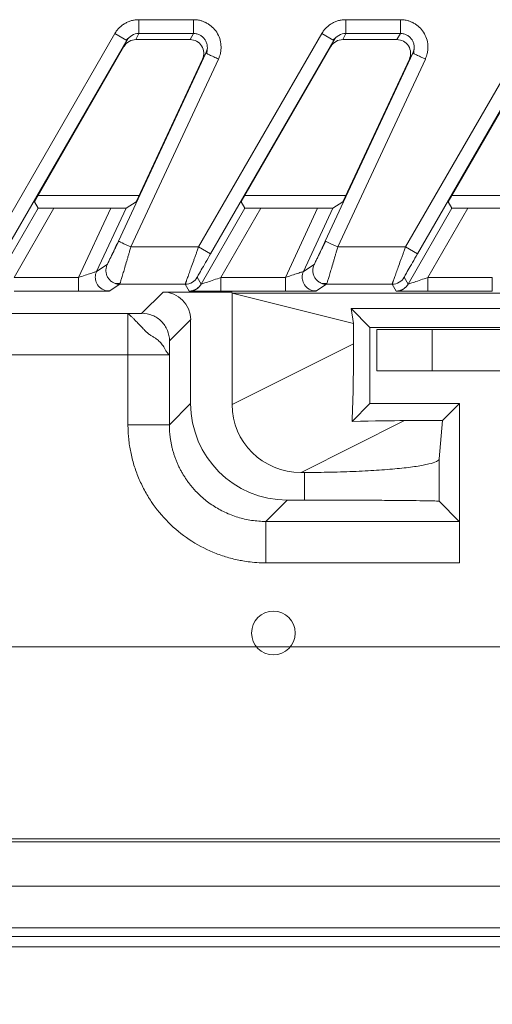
# Model space of a CAD drawing. Header units: millimetres. Extents: x 0 to 594, y 0 to 420.
# Tile 23 of 76: x 91 to 98, y 229 to 244. Entities that reach past the tile are written whole.
import ezdxf

# ---------------------------------------------------------------- set-up
doc = ezdxf.new("R2010")
doc.units = ezdxf.units.MM
doc.styles.add('SLDTEXTSTYLE1', font='TXT', dxfattribs={"width": 0.605})
doc.dimstyles.new('SLDDIMSTYLE3', dxfattribs={"dimtxt": 2.568319, "dimasz": 3.3, "dimexe": 0, "dimexo": 0.0625, "dimgap": 0.64208, "dimtad": 1, "dimdec": 1, "dimlfac": 5, "dimrnd": 1e-09, "dimzin": 12, "dimdsep": 46, "dimtxsty": 'SLDTEXTSTYLE1', "dimsah": 1, "dimcen": 0.09, "dimadec": 0, "dimazin": 3, "dimtfac": 1, "dimtdec": 1, "dimtmove": 0, "dimatfit": 0, "dimfxl": 1, "dimfrac": 2, "dimtolj": 1, "dimtzin": 12, "dimarcsym": 0})

# ---------------------------------------------------------------- blocks, each defined once
blk = doc.blocks.new('_D_13')
at = {"color": 7, "linetype": 'Continuous', "lineweight": 0}
for p, q in [((42.47, 234.509), (42.47, 240.909)), ((122.707, 234.509), (41.47, 234.509)), ((42.47, 225.009), (42.47, 234.509)), ((37.938, 232.944), (37.938, 233.532)), ((37.938, 233.532), (41.882, 233.532)), ((41.882, 233.532), (41.882, 232.944)), ((37.938, 226.575), (37.938, 225.987)), ((41.882, 225.987), (41.882, 226.575)), ((37.938, 225.987), (41.882, 225.987)), ((115.707, 225.009), (41.47, 225.009)), ((42.47, 225.009), (42.47, 218.609))]:
    blk.add_line(p, q, dxfattribs=at)
for points in [[(42.47, 234.509), (42.97, 237.809), (41.97, 237.809)], [(42.47, 225.009), (41.97, 221.709), (42.97, 221.709)]]:
    blk.add_solid(points, dxfattribs=at)
at = {"color": 7, "linetype": 'Continuous', "lineweight": 0, "char_height": 2.6458, "attachment_point": 1, "rotation": 90, "style": 'SLDTEXTSTYLE1'}
for s, insert in [('47,5', (33.939, 226.33)), ('1,9', (38.471, 227.31))]:
    blk.add_mtext(s, dxfattribs=dict(at, insert=insert))

msp = doc.modelspace()

# ---------------------------------------------------------------- linework, layer by layer
at = {"color": 7, "linetype": 'Continuous', "lineweight": 15}
for p, q in [((92.755, 243.598), (93.549, 243.598)), ((95.755, 243.598), (96.549, 243.598)), ((90.622, 240.304), (92.408, 243.396)), ((90.795, 240.204), (92.581, 243.296)), ((92.408, 243.396), (92.581, 243.296)), ((92.581, 243.296), (92.54, 243.209)), ((92.568, 243.302), (92.613, 243.338)), ((92.755, 243.398), (92.714, 243.309)), ((93.498, 243.309), (92.714, 243.309)), ((92.755, 243.398), (93.549, 243.398)), ((93.549, 243.398), (93.498, 243.309)), ((93.622, 240.304), (95.408, 243.396)), ((93.795, 240.204), (95.581, 243.296)), ((95.408, 243.396), (95.581, 243.296)), ((95.581, 243.296), (95.54, 243.209)), ((95.568, 243.302), (95.613, 243.338)), ((95.755, 243.398), (95.714, 243.309)), ((96.498, 243.309), (95.714, 243.309)), ((95.755, 243.398), (96.549, 243.398)), ((96.549, 243.398), (96.498, 243.309)), ((96.622, 240.304), (98.408, 243.396)), ((96.795, 240.204), (98.581, 243.296)), ((91.241, 240.958), (92.54, 243.209)), ((93.743, 243.158), (93.729, 243.112)), ((93.744, 243.159), (93.741, 243.104)), ((94.241, 240.958), (95.54, 243.209)), ((96.743, 243.158), (96.729, 243.112)), ((96.744, 243.159), (96.741, 243.104)), ((97.241, 240.958), (98.54, 243.209)), ((93.729, 243.112), (92.459, 240.388)), ((93.91, 243.027), (92.64, 240.304)), ((92.715, 240.958), (93.678, 243.024)), ((93.729, 243.112), (93.678, 243.024)), ((93.742, 243.106), (93.729, 243.112)), ((96.729, 243.112), (95.459, 240.388)), ((96.91, 243.027), (95.64, 240.304)), ((95.715, 240.958), (96.678, 243.024)), ((96.729, 243.112), (96.678, 243.024)), ((96.742, 243.106), (96.729, 243.112)), ((92.757, 241.048), (91.293, 241.048)), ((95.757, 241.048), (94.293, 241.048)), ((98.757, 241.048), (97.293, 241.048)), ((90.659, 239.765), (91.294, 240.866)), ((90.946, 239.862), (91.524, 240.864)), ((91.241, 240.958), (91.294, 240.866)), ((91.524, 240.864), (92.348, 240.864)), ((92.348, 240.864), (91.881, 239.862)), ((92.57, 240.866), (92.143, 239.95)), ((92.715, 240.958), (92.57, 240.866)), ((93.659, 239.765), (94.294, 240.866)), ((93.946, 239.862), (94.524, 240.864)), ((94.241, 240.958), (94.294, 240.866)), ((94.524, 240.864), (95.348, 240.864)), ((95.348, 240.864), (94.881, 239.862)), ((95.57, 240.866), (95.143, 239.95)), ((95.715, 240.958), (95.57, 240.866)), ((96.659, 239.765), (97.294, 240.866)), ((96.946, 239.862), (97.524, 240.864)), ((97.241, 240.958), (97.294, 240.866)), ((97.524, 240.864), (98.348, 240.864)), ((92.64, 240.304), (93.622, 240.304)), ((93.622, 240.304), (93.795, 240.204)), ((95.64, 240.304), (96.622, 240.304)), ((96.622, 240.304), (96.795, 240.204)), ((92.297, 240.048), (92.143, 239.95)), ((95.297, 240.048), (95.143, 239.95)), ((91.881, 239.862), (90.946, 239.862)), ((92.478, 239.764), (92.324, 239.665)), ((92.417, 239.773), (92.487, 239.775)), ((92.478, 239.764), (93.429, 239.764)), ((93.486, 239.665), (93.429, 239.764)), ((93.659, 239.765), (93.602, 239.864)), ((94.881, 239.862), (93.946, 239.862)), ((95.478, 239.764), (95.324, 239.665)), ((95.417, 239.773), (95.487, 239.775)), ((95.478, 239.764), (96.429, 239.764)), ((96.486, 239.665), (96.429, 239.764)), ((96.659, 239.765), (96.602, 239.864)), ((97.881, 239.862), (96.946, 239.862)), ((91.881, 239.662), (90.946, 239.662)), ((93.107, 239.65), (92.8, 239.343)), ((93.107, 239.65), (94.107, 239.65)), ((94.881, 239.662), (93.946, 239.662)), ((94.107, 239.639), (94.107, 238.021)), ((105.407, 239.636), (94.107, 239.636)), ((94.107, 239.636), (95.87, 239.195)), ((97.881, 239.662), (96.946, 239.662)), ((92.598, 239.341), (74.199, 239.341)), ((92.598, 239.341), (92.598, 238.741)), ((104.682, 239.41), (95.832, 239.41)), ((95.87, 239.195), (95.832, 239.41)), ((96.107, 239.136), (95.832, 239.41)), ((93.507, 239.25), (93.2, 238.943)), ((93.507, 238.036), (93.507, 239.25)), ((95.87, 239.195), (95.87, 238.902)), ((104.407, 239.136), (96.107, 239.136)), ((96.107, 239.136), (96.107, 238.036)), ((96.207, 239.109), (96.207, 238.509)), ((96.207, 239.109), (97.007, 239.109)), ((97.007, 239.109), (97.007, 238.509)), ((103.307, 239.109), (97.007, 239.109)), ((95.87, 238.902), (94.107, 238.021)), ((92.598, 238.741), (74.199, 238.741)), ((92.598, 238.741), (93.198, 238.741)), ((92.598, 238.741), (92.598, 237.727)), ((93.198, 238.741), (93.198, 237.727)), ((97.007, 238.509), (96.207, 238.509)), ((97.007, 238.509), (103.307, 238.509)), ((93.198, 237.727), (93.507, 238.036)), ((95.847, 237.775), (96.107, 238.036)), ((96.107, 238.036), (97.407, 238.036)), ((97.407, 238.036), (97.159, 237.787)), ((97.407, 238.036), (97.407, 235.727)), ((96.61, 237.787), (95.107, 237.036)), ((96.61, 237.787), (97.159, 237.787)), ((97.11, 237.234), (97.159, 237.787)), ((97.11, 237.234), (97.11, 236.618)), ((95.107, 237.036), (95.157, 237.036)), ((95.157, 237.036), (95.157, 236.636)), ((94.598, 236.327), (94.907, 236.636)), ((95.157, 236.636), (94.907, 236.636)), ((95.157, 236.636), (95.157, 236.636)), ((97.402, 236.327), (97.11, 236.618)), ((94.598, 236.327), (97.402, 236.327)), ((94.598, 235.727), (97.407, 235.727)), ((103.707, 231.725), (74.199, 231.725)), ((77.129, 231.681), (103.707, 231.681)), ((103.707, 230.309), (68.712, 230.309)), ((103.707, 230.163), (68.621, 230.163))]:
    msp.add_line(p, q, dxfattribs=at)
at = {"color": 8, "linetype": 'Continuous', "lineweight": 15}
for p, q in [((77.129, 231.039), (103.707, 231.039)), ((77.129, 230.439), (103.707, 230.439))]:
    msp.add_line(p, q, dxfattribs=at)
at = {"color": 7, "linetype": 'Continuous', "lineweight": 15, "flags": 128}
for points in [[(92.64, 240.304), (92.605, 240.32), (92.571, 240.336), (92.54, 240.35), (92.512, 240.363), (92.49, 240.374), (92.473, 240.382), (92.463, 240.387), (92.459, 240.388)], [(95.64, 240.304), (95.605, 240.32), (95.571, 240.336), (95.54, 240.35), (95.512, 240.363), (95.49, 240.374), (95.473, 240.382), (95.463, 240.387), (95.459, 240.388)]]:
    msp.add_lwpolyline(points, dxfattribs=at)
at = {"color": 7, "linetype": 'Continuous', "lineweight": 15}
msp.add_circle((94.707, 234.709), 0.317, dxfattribs=at)
for centre, major_axis, ratio, start_param, end_param in [((92.714, 243.109), (-0.084, -0.182), 0.995387, 3.572763, 4.621301), ((93.497, 243.109), (-0.1, -0.174), 0.99494, 1.657764, 3.662263), ((95.714, 243.109), (-0.084, -0.182), 0.995387, 3.572763, 4.621301), ((96.497, 243.109), (-0.1, -0.174), 0.99494, 1.657764, 3.662263), ((91.525, 240.866), (0.231, 0), 0.007558, 3.145956, 4.708025), ((92.349, 240.866), (0.221, 0), 0.007909, 4.708701, 6.27077), ((94.525, 240.866), (0.231, 0), 0.007558, 3.145956, 4.708025), ((95.349, 240.866), (0.221, 0), 0.007909, 4.708701, 6.27077), ((97.525, 240.866), (0.231, 0), 0.007558, 3.145956, 4.708025), ((93.107, 239.25), (-0.283, -0.283), 0.999924, 2.356233, 3.926953), ((95.824, 238.389), (0.021, 1.128), 0.036703, 4.138031, 5.185569), ((94.907, 238.036), (0.99, 0.99), 0.999924, 2.356233, 3.926953), ((95.127, 238.041), (-0.917, -0.458), 0.9759, 5.829224, 7.380505), ((94.428, 237.691), (2.409, 0.087), 0.016865, 0.436478, 0.94022), ((97.402, 235.727), (0, 0.6), 0.008727, 4.712389, 6.274459)]:
    msp.add_ellipse(centre, major_axis=major_axis, ratio=ratio, start_param=start_param, end_param=end_param, dxfattribs=at)
for points, knots in [([(92.408, 243.396), (92.412, 243.404), (92.421, 243.419), (92.436, 243.439), (92.452, 243.459), (92.476, 243.485), (92.509, 243.514), (92.553, 243.544), (92.6, 243.568), (92.651, 243.585), (92.703, 243.596), (92.738, 243.597), (92.755, 243.598)], [0, 0, 0, 0, 0.061468, 0.122481, 0.183288, 0.24414, 0.37016, 0.495509, 0.621864, 0.749271, 0.874196, 1, 1, 1, 1]), ([(92.755, 243.598), (92.755, 243.548), (92.755, 243.499), (92.755, 243.426), (92.755, 243.403), (92.755, 243.398)], [0, 0, 0, 0, 0.5, 0.5, 1, 1, 1, 1]), ([(93.549, 243.598), (93.559, 243.597), (93.577, 243.597), (93.605, 243.594), (93.633, 243.589), (93.664, 243.581), (93.7, 243.569), (93.741, 243.549), (93.782, 243.524), (93.834, 243.482), (93.888, 243.417), (93.932, 243.325), (93.948, 243.239), (93.948, 243.167), (93.94, 243.114), (93.927, 243.068), (93.916, 243.041), (93.91, 243.027)], [0, 0, 0, 0, 0.035294, 0.070107, 0.104612, 0.138986, 0.191706, 0.245192, 0.308562, 0.371227, 0.496362, 0.621286, 0.747517, 0.819844, 0.891197, 0.945038, 1, 1, 1, 1]), ([(93.549, 243.598), (93.549, 243.575), (93.549, 243.55), (93.549, 243.503), (93.549, 243.481), (93.549, 243.443), (93.549, 243.427), (93.549, 243.406), (93.549, 243.4), (93.549, 243.398)], [0, 0, 0, 0, 0.25, 0.25, 0.5, 0.5, 0.75, 0.75, 1, 1, 1, 1]), ([(95.408, 243.396), (95.412, 243.404), (95.421, 243.419), (95.436, 243.439), (95.452, 243.459), (95.476, 243.485), (95.509, 243.514), (95.553, 243.544), (95.6, 243.568), (95.651, 243.585), (95.703, 243.596), (95.738, 243.597), (95.755, 243.598)], [0, 0, 0, 0, 0.061468, 0.122481, 0.183288, 0.24414, 0.37016, 0.495509, 0.621864, 0.749271, 0.874196, 1, 1, 1, 1]), ([(95.755, 243.598), (95.755, 243.548), (95.755, 243.499), (95.755, 243.426), (95.755, 243.403), (95.755, 243.398)], [0, 0, 0, 0, 0.5, 0.5, 1, 1, 1, 1]), ([(96.549, 243.598), (96.559, 243.597), (96.577, 243.597), (96.605, 243.594), (96.633, 243.589), (96.664, 243.581), (96.7, 243.569), (96.741, 243.549), (96.782, 243.524), (96.834, 243.482), (96.888, 243.417), (96.932, 243.325), (96.948, 243.239), (96.948, 243.167), (96.94, 243.114), (96.927, 243.068), (96.916, 243.041), (96.91, 243.027)], [0, 0, 0, 0, 0.035294, 0.070107, 0.104612, 0.138986, 0.191706, 0.245192, 0.308562, 0.371227, 0.496362, 0.621286, 0.747517, 0.819844, 0.891197, 0.945038, 1, 1, 1, 1]), ([(96.549, 243.598), (96.549, 243.575), (96.549, 243.55), (96.549, 243.503), (96.549, 243.481), (96.549, 243.443), (96.549, 243.427), (96.549, 243.406), (96.549, 243.4), (96.549, 243.398)], [0, 0, 0, 0, 0.25, 0.25, 0.5, 0.5, 0.75, 0.75, 1, 1, 1, 1]), ([(92.581, 243.296), (92.599, 243.327), (92.624, 243.353), (92.685, 243.389), (92.72, 243.398), (92.755, 243.398)], [0, 0, 0, 0, 0.5, 0.5, 1, 1, 1, 1]), ([(95.581, 243.296), (95.599, 243.327), (95.624, 243.353), (95.685, 243.389), (95.72, 243.398), (95.755, 243.398)], [0, 0, 0, 0, 0.5, 0.5, 1, 1, 1, 1]), ([(92.459, 240.388), (92.439, 240.345), (92.419, 240.303), (92.381, 240.222), (92.363, 240.185), (92.333, 240.121), (92.32, 240.095), (92.303, 240.059), (92.298, 240.049), (92.297, 240.048)], [0, 0, 0, 0, 0.25, 0.25, 0.5, 0.5, 0.75, 0.75, 1, 1, 1, 1]), ([(92.466, 240.389), (92.453, 240.363), (92.427, 240.311), (92.391, 240.24), (92.36, 240.178), (92.346, 240.147), (92.338, 240.132)], [0, 0, 0, 0, 0.261544, 0.515962, 0.762477, 1, 1, 1, 1]), ([(93.429, 239.764), (93.429, 239.764), (93.429, 239.765), (93.43, 239.768), (93.432, 239.772), (93.434, 239.779), (93.437, 239.787), (93.44, 239.798), (93.448, 239.819), (93.462, 239.86), (93.487, 239.929), (93.517, 240.012), (93.544, 240.088), (93.568, 240.154), (93.585, 240.201), (93.603, 240.251), (93.615, 240.285), (93.622, 240.304)], [0, 0, 0, 0, 0.035805, 0.07174, 0.107822, 0.144064, 0.180483, 0.217094, 0.25391, 0.376917, 0.507223, 0.624157, 0.754337, 0.812558, 0.877189, 0.92979, 1, 1, 1, 1]), ([(95.459, 240.388), (95.439, 240.345), (95.419, 240.303), (95.381, 240.222), (95.363, 240.185), (95.333, 240.121), (95.32, 240.095), (95.303, 240.059), (95.298, 240.049), (95.297, 240.048)], [0, 0, 0, 0, 0.25, 0.25, 0.5, 0.5, 0.75, 0.75, 1, 1, 1, 1]), ([(95.466, 240.389), (95.453, 240.363), (95.427, 240.311), (95.391, 240.24), (95.36, 240.178), (95.346, 240.147), (95.338, 240.132)], [0, 0, 0, 0, 0.261544, 0.515962, 0.762477, 1, 1, 1, 1]), ([(96.429, 239.764), (96.429, 239.764), (96.429, 239.765), (96.43, 239.768), (96.432, 239.772), (96.434, 239.779), (96.437, 239.787), (96.44, 239.798), (96.448, 239.819), (96.462, 239.86), (96.487, 239.929), (96.517, 240.012), (96.544, 240.088), (96.568, 240.154), (96.585, 240.201), (96.603, 240.251), (96.615, 240.285), (96.622, 240.304)], [0, 0, 0, 0, 0.035805, 0.07174, 0.107822, 0.144064, 0.180483, 0.217094, 0.25391, 0.376917, 0.507223, 0.624157, 0.754337, 0.812558, 0.877189, 0.92979, 1, 1, 1, 1]), ([(93.602, 239.864), (93.602, 239.864), (93.608, 239.874), (93.628, 239.912), (93.643, 239.938), (93.68, 240.003), (93.701, 240.04), (93.747, 240.119), (93.771, 240.162), (93.795, 240.204)], [0, 0, 0, 0, 0.25, 0.25, 0.5, 0.5, 0.75, 0.75, 1, 1, 1, 1]), ([(96.602, 239.864), (96.602, 239.864), (96.608, 239.874), (96.628, 239.912), (96.643, 239.938), (96.68, 240.003), (96.701, 240.04), (96.747, 240.119), (96.771, 240.162), (96.795, 240.204)], [0, 0, 0, 0, 0.25, 0.25, 0.5, 0.5, 0.75, 0.75, 1, 1, 1, 1]), ([(92.143, 239.95), (92.142, 239.949), (92.134, 239.946), (92.104, 239.936), (92.083, 239.929), (92.009, 239.904), (91.945, 239.883), (91.881, 239.862)], [0, 0, 0, 0, 0.25, 0.25, 0.5, 0.5, 1, 1, 1, 1]), ([(92.269, 239.673), (92.237, 239.682), (92.208, 239.699), (92.163, 239.742), (92.147, 239.768), (92.133, 239.805), (92.129, 239.817), (92.125, 239.841), (92.124, 239.853), (92.124, 239.893), (92.13, 239.922), (92.143, 239.95)], [0, 0, 0, 0, 0.25, 0.25, 0.5, 0.5, 0.625, 0.625, 0.75, 0.75, 1, 1, 1, 1]), ([(95.143, 239.95), (95.142, 239.949), (95.134, 239.946), (95.104, 239.936), (95.083, 239.929), (95.009, 239.904), (94.945, 239.883), (94.881, 239.862)], [0, 0, 0, 0, 0.25, 0.25, 0.5, 0.5, 1, 1, 1, 1]), ([(95.269, 239.673), (95.237, 239.682), (95.208, 239.699), (95.163, 239.742), (95.147, 239.768), (95.133, 239.805), (95.129, 239.817), (95.125, 239.841), (95.124, 239.853), (95.124, 239.893), (95.13, 239.922), (95.143, 239.95)], [0, 0, 0, 0, 0.25, 0.25, 0.5, 0.5, 0.625, 0.625, 0.75, 0.75, 1, 1, 1, 1]), ([(91.881, 239.662), (91.881, 239.662), (91.881, 239.684), (91.881, 239.758), (91.881, 239.81), (91.881, 239.862)], [0, 0, 0, 0, 0.5, 0.5, 1, 1, 1, 1]), ([(92.478, 239.764), (92.461, 239.764), (92.441, 239.765), (92.423, 239.772), (92.421, 239.773)], [0, 0, 0, 0, 0.855431, 1, 1, 1, 1]), ([(92.482, 239.776), (92.482, 239.774), (92.481, 239.77), (92.48, 239.767), (92.479, 239.764), (92.478, 239.764), (92.478, 239.764)], [0, 0, 0, 0, 0.251708, 0.502242, 0.751655, 1, 1, 1, 1]), ([(93.429, 239.764), (93.465, 239.764), (93.502, 239.774), (93.563, 239.811), (93.587, 239.837), (93.602, 239.864)], [0, 0, 0, 0, 0.5, 0.5, 1, 1, 1, 1]), ([(93.524, 239.664), (93.531, 239.665), (93.543, 239.666), (93.573, 239.68), (93.606, 239.702), (93.627, 239.724), (93.637, 239.735)], [0, 0, 0, 0, 0.266767, 0.523404, 0.768129, 1, 1, 1, 1]), ([(93.946, 239.862), (93.877, 239.838), (93.808, 239.814), (93.725, 239.787), (93.702, 239.779), (93.669, 239.768), (93.659, 239.765), (93.659, 239.765)], [0, 0, 0, 0, 0.5, 0.5, 0.75, 0.75, 1, 1, 1, 1]), ([(93.946, 239.662), (93.946, 239.662), (93.946, 239.667), (93.946, 239.686), (93.946, 239.702), (93.946, 239.741), (93.946, 239.764), (93.946, 239.813), (93.946, 239.839), (93.946, 239.862)], [0, 0, 0, 0, 0.25, 0.25, 0.5, 0.5, 0.75, 0.75, 1, 1, 1, 1]), ([(94.881, 239.662), (94.881, 239.662), (94.881, 239.684), (94.881, 239.758), (94.881, 239.81), (94.881, 239.862)], [0, 0, 0, 0, 0.5, 0.5, 1, 1, 1, 1]), ([(95.478, 239.764), (95.461, 239.764), (95.441, 239.765), (95.423, 239.772), (95.421, 239.773)], [0, 0, 0, 0, 0.855431, 1, 1, 1, 1]), ([(95.482, 239.776), (95.482, 239.774), (95.481, 239.77), (95.48, 239.767), (95.479, 239.764), (95.478, 239.764), (95.478, 239.764)], [0, 0, 0, 0, 0.251708, 0.502242, 0.751655, 1, 1, 1, 1]), ([(96.429, 239.764), (96.465, 239.764), (96.502, 239.774), (96.563, 239.811), (96.587, 239.837), (96.602, 239.864)], [0, 0, 0, 0, 0.5, 0.5, 1, 1, 1, 1]), ([(96.524, 239.664), (96.531, 239.665), (96.543, 239.666), (96.573, 239.68), (96.606, 239.702), (96.627, 239.724), (96.637, 239.735)], [0, 0, 0, 0, 0.266767, 0.523404, 0.768129, 1, 1, 1, 1]), ([(96.946, 239.862), (96.877, 239.838), (96.808, 239.814), (96.725, 239.787), (96.702, 239.779), (96.669, 239.768), (96.659, 239.765), (96.659, 239.765)], [0, 0, 0, 0, 0.5, 0.5, 0.75, 0.75, 1, 1, 1, 1]), ([(96.946, 239.662), (96.946, 239.662), (96.946, 239.667), (96.946, 239.686), (96.946, 239.702), (96.946, 239.741), (96.946, 239.764), (96.946, 239.813), (96.946, 239.839), (96.946, 239.862)], [0, 0, 0, 0, 0.25, 0.25, 0.5, 0.5, 0.75, 0.75, 1, 1, 1, 1]), ([(97.881, 239.662), (97.881, 239.662), (97.881, 239.684), (97.881, 239.758), (97.881, 239.81), (97.881, 239.862)], [0, 0, 0, 0, 0.5, 0.5, 1, 1, 1, 1]), ([(92.313, 239.665), (92.311, 239.665), (92.306, 239.665), (92.296, 239.664), (92.277, 239.664), (92.241, 239.663), (92.182, 239.663), (92.114, 239.662), (92.047, 239.662), (91.987, 239.662), (91.934, 239.662), (91.899, 239.662), (91.881, 239.662)], [0, 0, 0, 0, 0.0485925, 0.0976715, 0.1475125, 0.2909366, 0.4373313, 0.5785052, 0.7223939, 0.8148414, 0.9069981, 1, 1, 1, 1]), ([(93.946, 239.662), (93.892, 239.662), (93.782, 239.662), (93.655, 239.663), (93.575, 239.663), (93.538, 239.664), (93.528, 239.664), (93.528, 239.664)], [0, 0, 0, 0, 0.323931, 0.655212, 0.828927, 0.997656, 1, 1, 1, 1]), ([(95.313, 239.665), (95.311, 239.665), (95.306, 239.665), (95.296, 239.664), (95.277, 239.664), (95.241, 239.663), (95.182, 239.663), (95.114, 239.662), (95.047, 239.662), (94.987, 239.662), (94.934, 239.662), (94.899, 239.662), (94.881, 239.662)], [0, 0, 0, 0, 0.048592, 0.097672, 0.147513, 0.290937, 0.437331, 0.578505, 0.722394, 0.814841, 0.906998, 1, 1, 1, 1]), ([(96.946, 239.662), (96.892, 239.662), (96.782, 239.662), (96.655, 239.663), (96.575, 239.663), (96.538, 239.664), (96.528, 239.664), (96.528, 239.664)], [0, 0, 0, 0, 0.323931, 0.655212, 0.828927, 0.997656, 1, 1, 1, 1]), ([(92.598, 239.341), (92.605, 239.341), (92.617, 239.341), (92.635, 239.341), (92.654, 239.341), (92.672, 239.341), (92.689, 239.341), (92.711, 239.341), (92.737, 239.341), (92.759, 239.342), (92.773, 239.342), (92.784, 239.342), (92.792, 239.342), (92.799, 239.342), (92.8, 239.342), (92.8, 239.343)], [0, 0, 0, 0, 0.059673, 0.120364, 0.182696, 0.247247, 0.310355, 0.374682, 0.503005, 0.630625, 0.693961, 0.756217, 0.840439, 0.921099, 1, 1, 1, 1]), ([(92.598, 239.341), (92.599, 239.341), (92.6, 239.34), (92.604, 239.337), (92.609, 239.332), (92.616, 239.326), (92.624, 239.317), (92.634, 239.308), (92.646, 239.296), (92.659, 239.283), (92.674, 239.269), (92.697, 239.247), (92.733, 239.211), (92.779, 239.161), (92.827, 239.11), (92.865, 239.072), (92.897, 239.044), (92.927, 239.023), (92.959, 239.003), (92.992, 238.983), (93.032, 238.956), (93.075, 238.917), (93.108, 238.869), (93.129, 238.836), (93.139, 238.818), (93.148, 238.801), (93.157, 238.786), (93.166, 238.774), (93.174, 238.763), (93.183, 238.754), (93.192, 238.746), (93.197, 238.742), (93.198, 238.741), (93.198, 238.741)], [0, 0, 0, 0, 0.025759, 0.051158, 0.076267, 0.10117, 0.125967, 0.150752, 0.175557, 0.200393, 0.225267, 0.250189, 0.304814, 0.378278, 0.43065, 0.472325, 0.503603, 0.525949, 0.558246, 0.596634, 0.622125, 0.685144, 0.751714, 0.772421, 0.792475, 0.811953, 0.829531, 0.848934, 0.870264, 0.893869, 0.926122, 0.972827, 1, 1, 1, 1]), ([(92.8, 239.343), (92.852, 239.343), (92.905, 239.332), (93.002, 239.292), (93.046, 239.262), (93.12, 239.188), (93.15, 239.144), (93.19, 239.047), (93.2, 238.995), (93.2, 238.943)], [0, 0, 0, 0, 0.25, 0.25, 0.5, 0.5, 0.75, 0.75, 1, 1, 1, 1]), ([(92.598, 237.727), (92.677, 237.727), (92.755, 237.727), (92.899, 237.727), (92.965, 237.727), (93.076, 237.727), (93.121, 237.727), (93.182, 237.727), (93.198, 237.727), (93.198, 237.727)], [0, 0, 0, 0, 0.25, 0.25, 0.5, 0.5, 0.75, 0.75, 1, 1, 1, 1]), ([(92.598, 237.727), (92.598, 237.712), (92.599, 237.675), (92.601, 237.608), (92.608, 237.522), (92.62, 237.428), (92.643, 237.299), (92.682, 237.142), (92.749, 236.958), (92.833, 236.78), (92.967, 236.556), (93.175, 236.304), (93.478, 236.054), (93.767, 235.9), (94.013, 235.811), (94.167, 235.772), (94.295, 235.749), (94.406, 235.734), (94.51, 235.727), (94.577, 235.727), (94.598, 235.727)], [0, 0, 0, 0, 0.014141, 0.035337, 0.063581, 0.096779, 0.126106, 0.188426, 0.25099, 0.313582, 0.37596, 0.499997, 0.623924, 0.748508, 0.811011, 0.873396, 0.900093, 0.936118, 0.979802, 1, 1, 1, 1]), ([(93.198, 237.727), (93.199, 237.708), (93.199, 237.672), (93.202, 237.617), (93.208, 237.563), (93.215, 237.509), (93.224, 237.456), (93.236, 237.403), (93.249, 237.351), (93.265, 237.3), (93.282, 237.25), (93.3, 237.201), (93.321, 237.153), (93.343, 237.105), (93.367, 237.059), (93.393, 237.014), (93.42, 236.971), (93.448, 236.928), (93.478, 236.887), (93.509, 236.847), (93.541, 236.809), (93.574, 236.771), (93.619, 236.725), (93.678, 236.67), (93.752, 236.61), (93.832, 236.554), (93.915, 236.503), (94.003, 236.458), (94.095, 236.419), (94.191, 236.386), (94.289, 236.36), (94.39, 236.341), (94.494, 236.329), (94.563, 236.327), (94.598, 236.327)], [0, 0, 0, 0, 0.025054, 0.049987, 0.074798, 0.099487, 0.124055, 0.1485, 0.172824, 0.197026, 0.221107, 0.245065, 0.268902, 0.292617, 0.316211, 0.339683, 0.363033, 0.386262, 0.409368, 0.432354, 0.455217, 0.477959, 0.500579, 0.543682, 0.587243, 0.631265, 0.675747, 0.720689, 0.76609, 0.811952, 0.858274, 0.905056, 0.952298, 1, 1, 1, 1]), ([(95.157, 237.036), (95.287, 237.036), (95.414, 237.037), (95.602, 237.042), (95.664, 237.043), (95.786, 237.047), (95.847, 237.049), (96.024, 237.057), (96.136, 237.063), (96.347, 237.078), (96.447, 237.086), (96.626, 237.104), (96.707, 237.114), (96.813, 237.13), (96.846, 237.136), (96.906, 237.147), (96.934, 237.153), (97.007, 237.171), (97.044, 237.183), (97.096, 237.208), (97.109, 237.221), (97.11, 237.234)], [0, 0, 0, 0, 0.125, 0.125, 0.1875, 0.1875, 0.25, 0.25, 0.375, 0.375, 0.5, 0.5, 0.625, 0.625, 0.6875, 0.6875, 0.75, 0.75, 0.875, 0.875, 1, 1, 1, 1]), ([(97.11, 236.618), (97.109, 236.619), (97.096, 236.621), (97.058, 236.622), (97.042, 236.623), (97.004, 236.624), (96.982, 236.624), (96.909, 236.626), (96.849, 236.627), (96.707, 236.629), (96.625, 236.63), (96.446, 236.631), (96.348, 236.632), (96.189, 236.633), (96.134, 236.633), (96.022, 236.634), (95.964, 236.634), (95.789, 236.635), (95.667, 236.635), (95.415, 236.635), (95.287, 236.636), (95.157, 236.636)], [0, 0, 0, 0, 0.125, 0.125, 0.1875, 0.1875, 0.25, 0.25, 0.375, 0.375, 0.5, 0.5, 0.625, 0.625, 0.6875, 0.6875, 0.75, 0.75, 0.875, 0.875, 1, 1, 1, 1]), ([(94.598, 235.727), (94.598, 235.797), (94.598, 235.873), (94.598, 236.02), (94.598, 236.091), (94.598, 236.208), (94.598, 236.253), (94.598, 236.313), (94.598, 236.326), (94.598, 236.327)], [0, 0, 0, 0, 0.25, 0.25, 0.5, 0.5, 0.75, 0.75, 1, 1, 1, 1])]:
    msp.add_open_spline(points, degree=3, knots=knots, dxfattribs=at)
at = {"color": 8, "linetype": 'Continuous', "lineweight": 15}
for points, knots in [([(93.549, 243.398), (93.566, 243.397), (93.599, 243.395), (93.645, 243.376), (93.686, 243.347), (93.718, 243.309), (93.74, 243.262), (93.749, 243.214), (93.75, 243.178), (93.744, 243.161), (93.743, 243.158)], [0, 0, 0, 0, 0.1404686, 0.2774481, 0.418057, 0.5616197, 0.6987994, 0.847683, 0.9767154, 1, 1, 1, 1]), ([(96.549, 243.398), (96.566, 243.397), (96.599, 243.395), (96.645, 243.376), (96.686, 243.347), (96.718, 243.309), (96.74, 243.262), (96.749, 243.214), (96.75, 243.178), (96.744, 243.161), (96.743, 243.158)], [0, 0, 0, 0, 0.140469, 0.277448, 0.418057, 0.56162, 0.698799, 0.847683, 0.976715, 1, 1, 1, 1]), ([(93.91, 243.027), (93.886, 243.038), (93.839, 243.061), (93.781, 243.088), (93.747, 243.103), (93.742, 243.106), (93.742, 243.106)], [0, 0, 0, 0, 0.322826, 0.645652, 0.968478, 1, 1, 1, 1]), ([(96.91, 243.027), (96.886, 243.038), (96.839, 243.061), (96.781, 243.088), (96.747, 243.103), (96.742, 243.106), (96.742, 243.106)], [0, 0, 0, 0, 0.322826, 0.645652, 0.968478, 1, 1, 1, 1]), ([(92.64, 240.304), (92.637, 240.292), (92.631, 240.272), (92.622, 240.243), (92.615, 240.22), (92.606, 240.188), (92.595, 240.15), (92.575, 240.084), (92.553, 240.01), (92.529, 239.927), (92.508, 239.859), (92.495, 239.815), (92.487, 239.789), (92.484, 239.78), (92.482, 239.776)], [0, 0, 0, 0, 0.046942, 0.086676, 0.119204, 0.144523, 0.219095, 0.2852, 0.431787, 0.563035, 0.711574, 0.851913, 0.926342, 1, 1, 1, 1]), ([(95.64, 240.304), (95.637, 240.292), (95.631, 240.272), (95.622, 240.243), (95.615, 240.22), (95.606, 240.188), (95.595, 240.15), (95.575, 240.084), (95.553, 240.01), (95.529, 239.927), (95.508, 239.859), (95.495, 239.815), (95.487, 239.789), (95.484, 239.78), (95.482, 239.776)], [0, 0, 0, 0, 0.0469416, 0.0866765, 0.1192038, 0.144523, 0.2190953, 0.2852003, 0.4317867, 0.5630354, 0.7115744, 0.8519127, 0.9263424, 1, 1, 1, 1]), ([(92.421, 239.773), (92.408, 239.778), (92.379, 239.788), (92.34, 239.816), (92.308, 239.855), (92.286, 239.901), (92.277, 239.95), (92.279, 240.001), (92.291, 240.033), (92.297, 240.048)], [0, 0, 0, 0, 0.121651, 0.268043, 0.414434, 0.560826, 0.707217, 0.853609, 1, 1, 1, 1]), ([(95.421, 239.773), (95.408, 239.778), (95.379, 239.788), (95.34, 239.816), (95.308, 239.855), (95.286, 239.901), (95.277, 239.95), (95.279, 240.001), (95.291, 240.033), (95.297, 240.048)], [0, 0, 0, 0, 0.121651, 0.268043, 0.414434, 0.560826, 0.707217, 0.853609, 1, 1, 1, 1]), ([(92.324, 239.665), (92.324, 239.665), (92.323, 239.665), (92.321, 239.665), (92.318, 239.665), (92.315, 239.665), (92.313, 239.665)], [0, 0, 0, 0, 0.251728, 0.501754, 0.750901, 1, 1, 1, 1]), ([(93.528, 239.664), (93.516, 239.664), (93.492, 239.665), (93.488, 239.665), (93.486, 239.665)], [0, 0, 0, 0, 0.502372, 1, 1, 1, 1]), ([(95.324, 239.665), (95.324, 239.665), (95.323, 239.665), (95.321, 239.665), (95.318, 239.665), (95.315, 239.665), (95.313, 239.665)], [0, 0, 0, 0, 0.251728, 0.501754, 0.750901, 1, 1, 1, 1]), ([(96.528, 239.664), (96.516, 239.664), (96.492, 239.665), (96.488, 239.665), (96.486, 239.665)], [0, 0, 0, 0, 0.502372, 1, 1, 1, 1])]:
    msp.add_open_spline(points, degree=3, knots=knots, dxfattribs=at)
at = {"color": 7, "linetype": 'Continuous', "lineweight": 15}
for points in [[(93.538, 239.672), (93.588, 239.686), (93.633, 239.72), (93.659, 239.765)], [(96.538, 239.672), (96.588, 239.686), (96.633, 239.72), (96.659, 239.765)], [(93.198, 238.741), (93.198, 238.84), (93.199, 238.942), (93.2, 238.943)]]:
    msp.add_open_spline(points, degree=3, dxfattribs=at)
at = {"color": 8, "linetype": 'Continuous', "lineweight": 15}
for points in [[(92.324, 239.666), (92.306, 239.666), (92.287, 239.668), (92.269, 239.673)], [(93.486, 239.665), (93.503, 239.665), (93.521, 239.668), (93.538, 239.672)], [(95.324, 239.666), (95.306, 239.666), (95.287, 239.668), (95.269, 239.673)], [(96.486, 239.665), (96.503, 239.665), (96.521, 239.668), (96.538, 239.672)]]:
    msp.add_open_spline(points, degree=3, dxfattribs=at)

# ---------------------------------------------------------------- dimensions: what is measured, and where the dimension line sits
at = {"color": 7, "linetype": 'Continuous', "lineweight": 0}
dim = msp.add_linear_dim(base=(42.47, 234.509), p1=(115.707, 225.009), p2=(122.707, 234.509), angle=90, dimstyle='SLDDIMSTYLE3', dxfattribs=at)
dim.commit()
dim.dimension.update_dxf_attribs({"geometry": '_D_13', "text_midpoint": (42.47, 229.759), "dimtype": 160})

doc.saveas('drawing.dxf')
